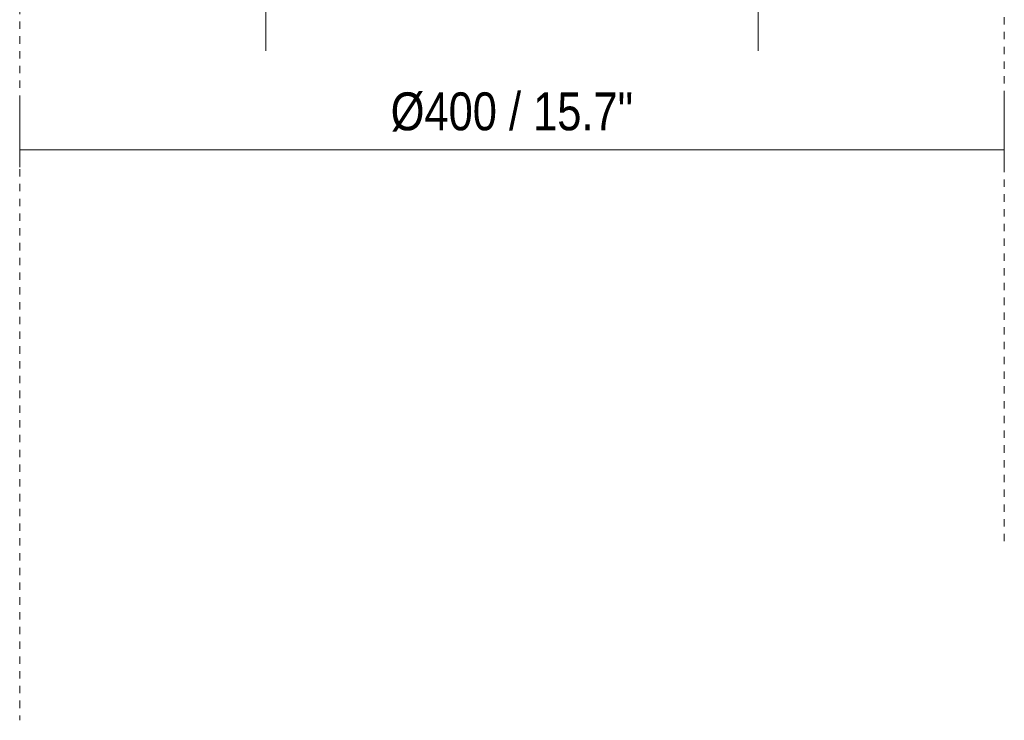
# Model space of a CAD drawing. Header units: millimetres. Extents: x -3269 to -1326, y 696 to 6709.
# Tile 1 of 11: x -1876 to -1476, y 696 to 980. Entities that reach past the tile are written whole.
import ezdxf

# ---------------------------------------------------------------- set-up
doc = ezdxf.new("R2010")
doc.units = ezdxf.units.MM
doc.linetypes.add('Dash', pattern=[6, 3, -3])
doc.layers.add('A-ANNO-DIMS', color=7, linetype='Dash', lineweight=9, true_color=0xd2d2d2)
doc.layers.add('A-ANNO-DIMS-7', color=7, linetype='Continuous', lineweight=9)
doc.styles.add('Arial Narrow', font='ARIALN.TTF', dxfattribs={"height": 15.4})
doc.dimstyles.new('FARO_-_2_2mm_Arial_Narrow_mm_Inch_Left', dxfattribs={"dimscale": 304.8, "dimtxt": 15.760837, "dimasz": 0, "dimexe": 0.068898, "dimexo": 0.0625, "dimgap": 0.011483, "dimtad": 1, "dimdec": 0, "dimzin": 0, "dimdsep": 46, "dimtxsty": 'Arial Narrow', "dimblk1": 'NONE', "dimblk2": 'NONE', "dimsah": 1, "dimcen": 0.09, "dimadec": 0, "dimazin": 0, "dimtfac": 1, "dimtdec": 4, "dimtix": 1, "dimtmove": 0, "dimatfit": 3, "dimfxl": 0.022966, "dimfxlon": 1, "dimtvp": 1, "dimtolj": 1, "dimtzin": 0, "dimarcsym": 2})

# ---------------------------------------------------------------- blocks, each defined once
blk = doc.blocks.new('DIMBLOCK2-Frontal_PDF')
at = {"layer": 'A-ANNO-DIMS-7', "color": 251, "true_color": 0x5b5b5b, "transparency": 16777216}
for p, q in [((-1775.59, 988.55), (-1775.59, 995.55)), ((-1575.59, 995.55), (-1575.59, 967.55)), ((-1575.59, 988.55), (-1575.59, 995.55)), ((-1775.59, 988.69), (-1775.59, 967.55)), ((-1575.59, 988.55), (-1775.59, 988.55))]:
    blk.add_line(p, q, dxfattribs=at)
at = {"layer": 'A-ANNO-DIMS-7', "color": 0, "transparency": 16777216, "insert": (-1720, 1011.95), "char_height": 15.4, "width": 106.5733, "attachment_point": 1, "line_spacing_factor": 0.974696, "style": 'Arial Narrow'}
blk.add_mtext('Ø200 / 7.9"', dxfattribs=at)
blk = doc.blocks.new('_None')
blk = doc.blocks.new('DIMBLOCK3-Frontal_PDF')
at = {"layer": 'A-ANNO-DIMS-7', "color": 251, "true_color": 0x5b5b5b, "transparency": 16777216}
for p, q in [((-1875.6, 927.16), (-1875.6, 948.3)), ((-1475.59, 927.16), (-1475.59, 948.3)), ((-1875.6, 927.3), (-1475.59, 927.3)), ((-1875.6, 927.3), (-1875.6, 920.3)), ((-1475.59, 927.3), (-1475.59, 920.3))]:
    blk.add_line(p, q, dxfattribs=at)
at = {"layer": 'A-ANNO-DIMS-7', "color": 0, "transparency": 16777216, "insert": (-1724.88, 950.71), "char_height": 15.4, "width": 118.2813, "attachment_point": 1, "line_spacing_factor": 0.974696, "style": 'Arial Narrow'}
blk.add_mtext('Ø400 / 15.7"', dxfattribs=at)

msp = doc.modelspace()

# ---------------------------------------------------------------- linework, layer by layer
at = {"layer": 'A-ANNO-DIMS'}
for p, q in [((-1875.6, 1315.5), (-1875.6, 695.5)), ((-1475.59, 1305.28), (-1475.59, 765.5))]:
    msp.add_line(p, q, dxfattribs=at)

# ---------------------------------------------------------------- dimensions: what is measured, and where the dimension line sits
at = {"layer": 'A-ANNO-DIMS', "color": 251, "linetype": 'Continuous', "true_color": 0x5b5b5b}
for base, p1, p2, override, picture, middle in [((-1775.59, 988.55), (-1575.59, 995.55), (-1775.59, 995.55), {"dimpost": '<>', "dimfxl": 200}, 'DIMBLOCK2-Frontal_PDF', (-1675.59, 1002.17)), ((-1475.59, 927.3), (-1875.6, 920.3), (-1475.59, 920.3), {"dimpost": '<>', "dimfxl": 400.010154}, 'DIMBLOCK3-Frontal_PDF', (-1675.59, 940.92))]:
    dim = msp.add_linear_dim(base=base, p1=p1, p2=p2, text='Ø<>', dimstyle='FARO_-_2_2mm_Arial_Narrow_mm_Inch_Left', override=override, dxfattribs=at)
    dim.commit()
    dim.dimension.update_dxf_attribs({"geometry": picture, "text_midpoint": middle})

doc.saveas('drawing.dxf')
